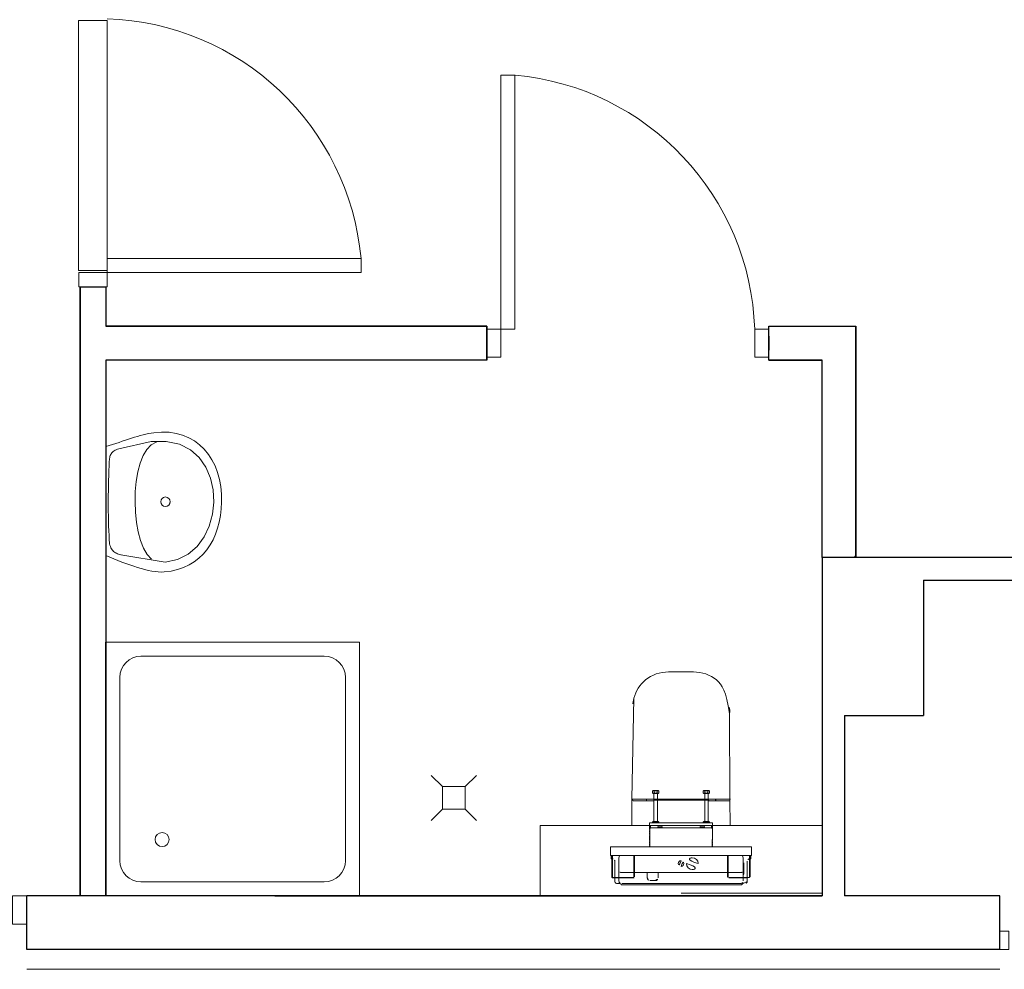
# Model space of a CAD drawing. Header units: millimetres. Extents: x 6612729504 to 6612744462, y 5733542327 to 5733549367.
# Tile 76 of 109: x 6612739644 to 6612739993, y 5733547056 to 5733547393. Entities that reach past the tile are written whole.
import ezdxf

# ---------------------------------------------------------------- set-up
doc = ezdxf.new("R2010")
doc.units = ezdxf.units.MM
doc.header["$MEASUREMENT"] = 0
for name, color, linetype in [('!!!!_SCIANY GRUBE', 7, 'Continuous'), ('A-ARM', 7, 'Continuous'), ('dwa_barierki', 7, 'Continuous'), ('dwa_DRZWI', 7, 'Continuous'), ('dwa_funkcja_personel', 7, 'Continuous')]:
    doc.layers.add(name, color=color, linetype=linetype)

msp = doc.modelspace()

# ---------------------------------------------------------------- linework, layer by layer
at = {"layer": '!!!!_SCIANY GRUBE', "color": 252, "lineweight": 30}
for p, q in [((6612739665.516491, 5733547297.844686), (6612739665.516491, 5733547081.844686)), ((6612739674.51649, 5733547297.844686), (6612739674.51649, 5733547283.844687)), ((6612739809.634094, 5733547283.844687), (6612739674.51649, 5733547283.844687)), ((6612739674.51649, 5733547283.844687), (6612739809.634094, 5733547283.844687)), ((6612739809.634094, 5733547271.844687), (6612739809.634094, 5733547283.844687)), ((6612739809.634094, 5733547283.844687), (6612739809.634094, 5733547271.844687)), ((6612739909.634094, 5733547271.844687), (6612739909.634094, 5733547283.844687)), ((6612739909.634094, 5733547283.844687), (6612739940.51649, 5733547283.844687)), ((6612739909.634094, 5733547283.844687), (6612739940.51649, 5733547283.844687)), ((6612739909.634094, 5733547271.844687), (6612739909.634094, 5733547283.844687)), ((6612739940.51649, 5733547211.844686), (6612739940.51649, 5733547283.844687)), ((6612739940.51649, 5733547283.844687), (6612739940.51649, 5733547201.844686)), ((6612739809.634094, 5733547275.344686), (6612739809.634094, 5733547280.344686)), ((6612739909.634094, 5733547280.344686), (6612739909.634094, 5733547275.344686)), ((6612739809.634094, 5733547271.844687), (6612739674.51649, 5733547271.844687)), ((6612739809.634094, 5733547271.844687), (6612739674.51649, 5733547271.844687)), ((6612739674.51649, 5733547271.844687), (6612739674.51649, 5733547171.844686)), ((6612739674.51649, 5733547271.844687), (6612739674.51649, 5733547081.844686)), ((6612739909.634094, 5733547271.844687), (6612739928.51649, 5733547271.844687)), ((6612739928.51649, 5733547271.844687), (6612739909.634094, 5733547271.844687)), ((6612739928.51649, 5733547211.844686), (6612739928.51649, 5733547271.844687)), ((6612739928.51649, 5733547201.844686), (6612739928.51649, 5733547271.844687)), ((6612739928.51649, 5733547201.844686), (6612739928.51649, 5733547211.844686)), ((6612739928.51649, 5733547201.844686), (6612739928.51649, 5733547211.844686)), ((6612739940.51649, 5733547201.844686), (6612739940.51649, 5733547211.844686)), ((6612740007.516491, 5733547201.844686), (6612739928.51649, 5733547201.844686)), ((6612739928.51649, 5733547201.844686), (6612739928.51649, 5733547081.844686)), ((6612739940.51649, 5733547201.844686), (6612739928.51649, 5733547201.844686)), ((6612739939.975028, 5733547201.844686), (6612739940.51649, 5733547202.386148)), ((6612739964.516491, 5733547193.844687), (6612739964.516491, 5733547145.844686)), ((6612739964.516491, 5733547193.844687), (6612740007.516491, 5733547193.844687)), ((6612739674.51649, 5733547081.844686), (6612739674.51649, 5733547171.844686)), ((6612739936.516491, 5733547145.844686), (6612739936.516491, 5733547081.844686)), ((6612739936.516491, 5733547145.844686), (6612739964.516491, 5733547145.844686)), ((6612739928.51649, 5733547102.844686), (6612739928.51649, 5733547081.844686)), ((6612739734.516491, 5733547081.844686), (6612739646.51649, 5733547081.844686)), ((6612739646.51649, 5733547062.844686), (6612739646.51649, 5733547081.844686)), ((6612739674.51649, 5733547081.844686), (6612739665.516491, 5733547081.844686)), ((6612739764.51649, 5733547081.844686), (6612739674.51649, 5733547081.844686)), ((6612739928.51649, 5733547081.844686), (6612739734.516491, 5733547081.844686)), ((6612739734.516491, 5733547081.844686), (6612739928.51649, 5733547081.844686)), ((6612739991.51649, 5733547081.844686), (6612739936.516491, 5733547081.844686)), ((6612739991.51649, 5733547062.844686), (6612739991.51649, 5733547081.844686)), ((6612739991.51649, 5733547062.844686), (6612739991.51649, 5733547081.844686)), ((6612739646.51649, 5733547067.344686), (6612739646.51649, 5733547072.344686)), ((6612739734.516491, 5733547062.844686), (6612739646.51649, 5733547062.844686)), ((6612739928.51649, 5733547062.844686), (6612739734.516491, 5733547062.844686)), ((6612739928.51649, 5733547062.844686), (6612739734.516491, 5733547062.844686)), ((6612739991.51649, 5733547062.844686), (6612739928.51649, 5733547062.844686))]:
    msp.add_line(p, q, dxfattribs=at)
msp.add_lwpolyline([(6612739665.516491, 5733547081.844686), (6612739665.516491, 5733547297.844686), (6612739674.51649, 5733547297.844686)], dxfattribs=at)
at = {"layer": 'A-ARM', "color": 252, "lineweight": 18}
for p, q in [((6612739689.713386, 5733547245.794785), (6612739690.657796, 5733547245.969859)), ((6612739690.657796, 5733547245.969859), (6612739691.583555, 5733547246.107632)), ((6612739691.583555, 5733547246.107632), (6612739694.346696, 5733547246.319105)), ((6612739694.346696, 5733547246.319105), (6612739696.970708, 5733547246.230515)), ((6612739696.970708, 5733547246.230515), (6612739699.448826, 5733547245.856451)), ((6612739699.448826, 5733547245.856451), (6612739701.775332, 5733547245.210901)), ((6612739678.080551, 5733547242.295699), (6612739679.231772, 5733547242.677133)), ((6612739679.121674, 5733547240.386423), (6612739690.584697, 5733547242.945762)), ((6612739679.231772, 5733547242.677133), (6612739680.364192, 5733547243.055258)), ((6612739680.364192, 5733547243.055258), (6612739681.478111, 5733547243.426615)), ((6612739681.478111, 5733547243.426615), (6612739682.573231, 5733547243.788496)), ((6612739682.573231, 5733547243.788496), (6612739683.649849, 5733547244.137291)), ((6612739683.649849, 5733547244.137291), (6612739684.707365, 5733547244.470745)), ((6612739684.707365, 5733547244.470745), (6612739685.746231, 5733547244.785248)), ((6612739685.746231, 5733547244.785248), (6612739686.766447, 5733547245.078092)), ((6612739686.766447, 5733547245.078092), (6612739687.767711, 5733547245.345817)), ((6612739687.767711, 5733547245.345817), (6612739688.750025, 5733547245.585868)), ((6612739688.750025, 5733547245.585868), (6612739689.713386, 5733547245.794785)), ((6612739690.584697, 5733547242.945762), (6612739696.005091, 5733547243.035103)), ((6612739690.584697, 5733547242.945762), (6612739690.634697, 5733547242.945762)), ((6612739692.434712, 5733547242.777906), (6612739690.633279, 5733547241.826728)), ((6612739692.434712, 5733547242.777906), (6612739692.484713, 5733547242.777906)), ((6612739696.005091, 5733547243.035103), (6612739700.651485, 5733547242.013384)), ((6612739701.775332, 5733547245.210901), (6612739703.94361, 5733547244.308907)), ((6612739703.94361, 5733547244.308907), (6612739705.947944, 5733547243.163852)), ((6612739705.947944, 5733547243.163852), (6612739707.781864, 5733547241.790479)), ((6612739674.51649, 5733547241.15982), (6612739675.72291, 5733547241.534034)), ((6612739674.51649, 5733547202.529552), (6612739674.51649, 5733547241.15982)), ((6612739674.51649, 5733547241.15982), (6612739674.56649, 5733547241.15982)), ((6612739675.72291, 5733547241.534034), (6612739676.911132, 5733547241.913512)), ((6612739676.451937, 5733547238.660043), (6612739676.65589, 5733547238.94657)), ((6612739676.65589, 5733547238.94657), (6612739676.892632, 5733547239.21204)), ((6612739676.892632, 5733547239.21204), (6612739677.164569, 5733547239.456753)), ((6612739676.911132, 5733547241.913512), (6612739678.080551, 5733547242.295699)), ((6612739677.164569, 5733547239.456753), (6612739677.473506, 5733547239.681312)), ((6612739677.473506, 5733547239.681312), (6612739677.82185, 5733547239.885866)), ((6612739677.82185, 5733547239.885866), (6612739678.211105, 5733547240.071319)), ((6612739678.211105, 5733547240.071319), (6612739678.643678, 5733547240.23797)), ((6612739678.643678, 5733547240.23797), (6612739679.121674, 5733547240.386423)), ((6612739689.082575, 5733547240.194653), (6612739687.780045, 5733547237.979299)), ((6612739690.633279, 5733547241.826728), (6612739689.082575, 5733547240.194653)), ((6612739700.651485, 5733547242.013384), (6612739704.534713, 5733547240.040636)), ((6612739704.534713, 5733547240.040636), (6612739707.665751, 5733547237.275841)), ((6612739707.781864, 5733547241.790479), (6612739709.439659, 5733547240.203076)), ((6612739709.439659, 5733547240.203076), (6612739710.914557, 5733547238.416383)), ((6612739675.709975, 5733547234.353569), (6612739675.780667, 5733547236.016026)), ((6612739675.780667, 5733547236.016026), (6612739675.809847, 5733547236.465594)), ((6612739675.809847, 5733547236.465594), (6612739675.857977, 5733547236.890346)), ((6612739675.857977, 5733547236.890346), (6612739675.926864, 5733547237.290881)), ((6612739675.926864, 5733547237.290881), (6612739676.018763, 5733547237.667502)), ((6612739676.018763, 5733547237.667502), (6612739676.135479, 5733547238.021111)), ((6612739676.135479, 5733547238.021111), (6612739676.279268, 5733547238.351707)), ((6612739676.279268, 5733547238.351707), (6612739676.451937, 5733547238.660043)), ((6612739687.780045, 5733547237.979299), (6612739686.723731, 5733547235.277373)), ((6612739707.665751, 5733547237.275841), (6612739710.054977, 5733547233.879033)), ((6612739710.914557, 5733547238.416383), (6612739712.200844, 5733547236.444087)), ((6612739712.200844, 5733547236.444087), (6612739713.292202, 5733547234.300927)), ((6612739675.588596, 5733547230.922318), (6612739675.645903, 5733547232.653811)), ((6612739675.645903, 5733547232.653811), (6612739675.709975, 5733547234.353569)), ((6612739685.911078, 5733547232.186796), (6612739685.340281, 5733547228.804427)), ((6612739686.723731, 5733547235.277373), (6612739685.911078, 5733547232.186796)), ((6612739710.054977, 5733547233.879033), (6612739711.713372, 5733547230.009343)), ((6612739713.292202, 5733547234.300927), (6612739714.182766, 5733547232.000892)), ((6612739714.182766, 5733547232.000892), (6612739714.865919, 5733547229.558872)), ((6612739675.4976, 5733547227.38518), (6612739675.539112, 5733547229.164203)), ((6612739675.539112, 5733547229.164203), (6612739675.588596, 5733547230.922318)), ((6612739685.340281, 5733547228.804427), (6612739685.008782, 5733547225.227732)), ((6612739711.713372, 5733547230.009343), (6612739712.651917, 5733547225.826354)), ((6612739714.865919, 5733547229.558872), (6612739715.335942, 5733547226.988404)), ((6612739675.442551, 5733547223.78457), (6612739675.465261, 5733547225.590063)), ((6612739675.465261, 5733547225.590063), (6612739675.4976, 5733547227.38518)), ((6612739685.008782, 5733547225.227732), (6612739684.914778, 5733547221.553421)), ((6612739712.651917, 5733547225.826354), (6612739712.881589, 5733547221.489347)), ((6612739715.335942, 5733547226.988404), (6612739715.586522, 5733547224.304228)), ((6612739675.428262, 5733547220.162601), (6612739675.430066, 5733547221.973359)), ((6612739675.430066, 5733547221.973359), (6612739675.442551, 5733547223.78457)), ((6612739684.914778, 5733547221.553421), (6612739685.055258, 5733547217.879712)), ((6612739697.013274, 5733547221.501982), (6612739697.063274, 5733547221.501982)), ((6612739698.056501, 5733547221.55327), (6612739698.106502, 5733547221.55327)), ((6612739712.881589, 5733547221.489347), (6612739712.412618, 5733547217.158358)), ((6612739715.61164, 5733547221.520633), (6612739715.463789, 5733547219.076507)), ((6612739715.586522, 5733547224.304228), (6612739715.61164, 5733547221.520633)), ((6612739675.438189, 5733547218.357106), (6612739675.428262, 5733547220.162601)), ((6612739675.460299, 5733547216.56214), (6612739675.438189, 5733547218.357106)), ((6612739685.055258, 5733547217.879712), (6612739685.428871, 5733547214.303167)), ((6612739715.463789, 5733547219.076507), (6612739715.176811, 5733547216.707435)), ((6612739675.495495, 5733547214.783118), (6612739675.460299, 5733547216.56214)), ((6612739675.543925, 5733547213.025454), (6612739675.495495, 5733547214.783118)), ((6612739712.412618, 5733547217.158358), (6612739711.256284, 5733547212.992365)), ((6612739714.748149, 5733547214.423344), (6612739714.175697, 5733547212.233256)), ((6612739715.176811, 5733547216.707435), (6612739714.748149, 5733547214.423344)), ((6612739675.607097, 5733547211.294111), (6612739675.543925, 5733547213.025454)), ((6612739675.685007, 5733547209.594804), (6612739675.607097, 5733547211.294111)), ((6612739685.428871, 5733547214.303167), (6612739686.032908, 5733547210.9214)), ((6612739686.032908, 5733547210.9214), (6612739686.865565, 5733547207.831424)), ((6612739711.256284, 5733547212.992365), (6612739709.423265, 5733547209.151101)), ((6612739714.175697, 5733547212.233256), (6612739713.456597, 5733547210.146951)), ((6612739675.778562, 5733547207.932347), (6612739675.685007, 5733547209.594804)), ((6612739675.83346, 5733547207.31342), (6612739675.778562, 5733547207.932347)), ((6612739686.865565, 5733547207.831424), (6612739687.923985, 5733547205.130854)), ((6612739709.423265, 5733547209.151101), (6612739706.924391, 5733547205.7937)), ((6612739712.589196, 5733547208.173602), (6612739711.570636, 5733547206.322835)), ((6612739713.456597, 5733547210.146951), (6612739712.589196, 5733547208.173602)), ((6612739675.918741, 5733547206.745932), (6612739675.83346, 5733547207.31342)), ((6612739676.033352, 5733547206.227777), (6612739675.918741, 5733547206.745932)), ((6612739676.177141, 5733547205.756098), (6612739676.033352, 5733547206.227777)), ((6612739676.348758, 5733547205.328791), (6612739676.177141, 5733547205.756098)), ((6612739676.548197, 5733547204.942843), (6612739676.348758, 5733547205.328791)), ((6612739676.774411, 5733547204.596154), (6612739676.548197, 5733547204.942843)), ((6612739677.027096, 5733547204.285562), (6612739676.774411, 5733547204.596154)), ((6612739677.304899, 5733547204.009263), (6612739677.027096, 5733547204.285562)), ((6612739677.60797, 5733547203.764249), (6612739677.304899, 5733547204.009263)), ((6612739687.923985, 5733547205.130854), (6612739689.206511, 5733547202.916401)), ((6612739706.924391, 5733547205.7937), (6612739703.770341, 5733547203.080194)), ((6612739710.398959, 5733547204.603675), (6612739709.071461, 5733547203.026197)), ((6612739711.570636, 5733547206.322835), (6612739710.398959, 5733547204.603675)), ((6612739677.420111, 5733547201.373518), (6612739674.51649, 5733547202.529552)), ((6612739678.858159, 5733547200.806632), (6612739677.420111, 5733547201.373518)), ((6612739677.935258, 5733547203.548113), (6612739677.60797, 5733547203.764249)), ((6612739678.28646, 5733547203.358149), (6612739677.935258, 5733547203.548113)), ((6612739678.660374, 5733547203.192248), (6612739678.28646, 5733547203.358149)), ((6612739679.056998, 5733547203.047406), (6612739678.660374, 5733547203.192248)), ((6612739680.283122, 5733547200.254033), (6612739678.858159, 5733547200.806632)), ((6612739679.475132, 5733547202.921213), (6612739679.056998, 5733547203.047406)), ((6612739679.914623, 5733547202.811115), (6612739679.475132, 5733547202.921213)), ((6612739695.540782, 5733547200.221846), (6612739679.914623, 5733547202.811115)), ((6612739679.914623, 5733547202.811115), (6612739679.964622, 5733547202.811115)), ((6612739689.206511, 5733547202.916401), (6612739690.710739, 5733547201.28568)), ((6612739699.972245, 5733547201.169716), (6612739695.540782, 5733547200.221846)), ((6612739703.770341, 5733547203.080194), (6612739699.972245, 5733547201.169716)), ((6612739707.586035, 5733547201.59913), (6612739705.940123, 5733547200.332396)), ((6612739709.071461, 5733547203.026197), (6612739707.586035, 5733547201.59913)), ((6612739681.69139, 5733547199.721891), (6612739680.283122, 5733547200.254033)), ((6612739683.080555, 5733547199.214716), (6612739681.69139, 5733547199.721891)), ((6612739684.447009, 5733547198.738675), (6612739683.080555, 5733547199.214716)), ((6612739685.788195, 5733547198.298431), (6612739684.447009, 5733547198.738675)), ((6612739687.100352, 5733547197.900303), (6612739685.788195, 5733547198.298431)), ((6612739688.380923, 5733547197.5488), (6612739687.100352, 5733547197.900303)), ((6612739689.6266, 5733547197.249639), (6612739688.380923, 5733547197.5488)), ((6612739690.834524, 5733547197.008234), (6612739689.6266, 5733547197.249639)), ((6612739692.001237, 5733547196.830002), (6612739690.834524, 5733547197.008234)), ((6612739697.707556, 5733547197.053508), (6612739695.225377, 5733547196.728025)), ((6612739700.017818, 5733547197.585951), (6612739697.707556, 5733547197.053508)), ((6612739702.158421, 5733547198.316331), (6612739700.017818, 5733547197.585951)), ((6612739704.131921, 5733547199.23472), (6612739702.158421, 5733547198.316331)), ((6612739705.940123, 5733547200.332396), (6612739704.131921, 5733547199.23472)), ((6612739693.124031, 5733547196.720354), (6612739692.001237, 5733547196.830002)), ((6612739694.199747, 5733547196.684708), (6612739693.124031, 5733547196.720354)), ((6612739695.225377, 5733547196.728025), (6612739694.199747, 5733547196.684708)), ((6612739674.51649, 5733547171.844686), (6612739764.51649, 5733547171.844686)), ((6612739764.51649, 5733547171.844686), (6612739764.51649, 5733547081.844686)), ((6612739687.01649, 5733547166.844686), (6612739752.01649, 5733547166.844686)), ((6612739679.51649, 5733547094.344686), (6612739679.51649, 5733547159.344687)), ((6612739759.51649, 5733547159.344687), (6612739759.51649, 5733547094.344686)), ((6612739789.962793, 5733547124.607992), (6612739793.962793, 5733547120.607992)), ((6612739793.962793, 5733547120.607992), (6612739789.962793, 5733547124.607992)), ((6612739801.962793, 5733547120.607992), (6612739805.962793, 5733547124.607992)), ((6612739805.962793, 5733547124.607992), (6612739801.962793, 5733547120.607992)), ((6612739793.962793, 5733547120.607992), (6612739801.962793, 5733547120.607992)), ((6612739793.962793, 5733547112.607992), (6612739793.962793, 5733547120.607992)), ((6612739801.962793, 5733547120.607992), (6612739801.962793, 5733547112.607992)), ((6612739928.51649, 5733547121.844686), (6612739928.51649, 5733547102.844686)), ((6612739868.968008, 5733547118.425362), (6612739868.968008, 5733547119.025362)), ((6612739870.064974, 5733547118.425362), (6612739870.064974, 5733547119.025362)), ((6612739886.619525, 5733547118.225361), (6612739888.413456, 5733547118.225361)), ((6612739886.968007, 5733547118.425362), (6612739886.968007, 5733547119.025362)), ((6612739888.064974, 5733547118.425362), (6612739888.064974, 5733547119.025362)), ((6612739861.336514, 5733547115.85635), (6612739861.33661, 5733547115.758591)), ((6612739861.48649, 5733547115.608473), (6612739866.13649, 5733547115.608639)), ((6612739866.23649, 5733547115.708244), (6612739866.236462, 5733547116.005717)), ((6612739866.236462, 5733547116.005717), (6612739866.316389, 5733547116.005651)), ((6612739866.316389, 5733547116.005651), (6612739866.31649, 5733547115.606385)), ((6612739866.31649, 5733547115.606385), (6612739868.71649, 5733547115.606385)), ((6612739868.71649, 5733547115.606385), (6612739868.71649, 5733547115.717651)), ((6612739868.846491, 5733547115.782092), (6612739878.51649, 5733547115.782092)), ((6612739888.18649, 5733547115.782092), (6612739878.51649, 5733547115.782092)), ((6612739888.31649, 5733547115.606385), (6612739888.31649, 5733547115.717651)), ((6612739890.71649, 5733547115.606385), (6612739888.31649, 5733547115.606385)), ((6612739890.716592, 5733547116.005651), (6612739890.71649, 5733547115.606385)), ((6612739890.796518, 5733547116.005717), (6612739890.716592, 5733547116.005651)), ((6612739890.796491, 5733547115.708244), (6612739890.796518, 5733547116.005717)), ((6612739895.546491, 5733547115.608473), (6612739890.89649, 5733547115.608639)), ((6612739895.696467, 5733547115.85635), (6612739895.69637, 5733547115.758591)), ((6612739793.962793, 5733547112.607992), (6612739789.962793, 5733547108.607992)), ((6612739789.962793, 5733547108.607992), (6612739793.962793, 5733547112.607992)), ((6612739801.962793, 5733547112.607992), (6612739793.962793, 5733547112.607992)), ((6612739801.962793, 5733547112.607992), (6612739805.962793, 5733547108.607992)), ((6612739805.962793, 5733547108.607992), (6612739801.962793, 5733547112.607992)), ((6612739828.515069, 5733547081.844686), (6612739828.515069, 5733547106.844686)), ((6612739828.515069, 5733547106.844686), (6612739928.51649, 5733547106.844686)), ((6612739889.66149, 5733547106.844686), (6612739867.37149, 5733547106.844686)), ((6612739867.705779, 5733547106.800099), (6612739867.707586, 5733547105.966395)), ((6612739868.419525, 5733547107.825362), (6612739870.613457, 5733547107.825362)), ((6612739870.11649, 5733547108.225361), (6612739868.916491, 5733547108.225361)), ((6612739868.968008, 5733547108.025362), (6612739868.968008, 5733547107.825362)), ((6612739870.064974, 5733547108.025362), (6612739870.064974, 5733547107.825362)), ((6612739870.241491, 5733547106.250231), (6612739870.241491, 5733547106.450231)), ((6612739870.36649, 5733547106.57523), (6612739871.666491, 5733547106.57523)), ((6612739871.791491, 5733547106.450231), (6612739871.791491, 5733547106.250231)), ((6612739885.24149, 5733547106.250231), (6612739885.24149, 5733547106.450231)), ((6612739885.366489, 5733547106.57523), (6612739886.666491, 5733547106.57523)), ((6612739886.419525, 5733547107.825362), (6612739888.613457, 5733547107.825362)), ((6612739886.619525, 5733547108.225361), (6612739886.916491, 5733547108.225361)), ((6612739886.791491, 5733547106.450231), (6612739886.791491, 5733547106.250231)), ((6612739888.413456, 5733547108.225361), (6612739886.916491, 5733547108.225361)), ((6612739886.968007, 5733547108.025362), (6612739886.968007, 5733547107.825362)), ((6612739888.064974, 5733547108.025362), (6612739888.064974, 5733547107.825362)), ((6612739889.325394, 5733547105.966395), (6612739889.327203, 5733547106.800099)), ((6612739928.51649, 5733547081.844686), (6612739928.51649, 5733547106.844686)), ((6612739867.399174, 5733547105.932349), (6612739867.460258, 5733547105.912971)), ((6612739867.690296, 5733547105.94269), (6612739867.59649, 5733547105.912971)), ((6612739889.325394, 5733547105.966395), (6612739867.707586, 5733547105.966395)), ((6612739871.666491, 5733547106.12523), (6612739870.36649, 5733547106.12523)), ((6612739886.666491, 5733547106.12523), (6612739885.366489, 5733547106.12523)), ((6612739889.342685, 5733547105.94269), (6612739889.436491, 5733547105.912971)), ((6612739889.666521, 5733547105.94269), (6612739889.572495, 5733547105.912971)), ((6612739889.59869, 5733547099.225362), (6612739867.434292, 5733547099.225362)), ((6612739903.31649, 5733547096.225361), (6612739853.716491, 5733547096.225361)), ((6612739854.01649, 5733547095.925362), (6612739854.01649, 5733547096.225361)), ((6612739854.01649, 5733547095.025361), (6612739854.01649, 5733547095.925362)), ((6612739854.216491, 5733547096.225361), (6612739854.216491, 5733547095.925362)), ((6612739854.216491, 5733547088.625361), (6612739854.216491, 5733547095.925362)), ((6612739861.81649, 5733547096.225361), (6612739861.81649, 5733547088.625361)), ((6612739862.016489, 5733547096.225361), (6612739862.016489, 5733547088.625361)), ((6612739895.016491, 5733547088.625361), (6612739895.016491, 5733547096.225361)), ((6612739895.21649, 5733547088.625361), (6612739895.21649, 5733547096.225361)), ((6612739902.816491, 5733547096.225361), (6612739903.016491, 5733547096.225361)), ((6612739902.816491, 5733547095.925362), (6612739902.816491, 5733547096.225361)), ((6612739902.816491, 5733547095.925362), (6612739902.816491, 5733547088.625361)), ((6612739903.016491, 5733547096.225361), (6612739903.016491, 5733547095.925362)), ((6612739903.016491, 5733547095.925362), (6612739903.016491, 5733547095.025361)), ((6612739854.416491, 5733547095.025361), (6612739854.216491, 5733547095.025361)), ((6612739855.01649, 5733547094.21291), (6612739855.01649, 5733547088.425362)), ((6612739856.51649, 5733547095.425484), (6612739856.51649, 5733547088.425362)), ((6612739900.51649, 5733547095.425484), (6612739900.51649, 5733547093.975361)), ((6612739900.51649, 5733547093.97536), (6612739900.51649, 5733547089.075362)), ((6612739900.616491, 5733547093.625361), (6612739900.51649, 5733547093.625361)), ((6612739900.81649, 5733547091.525362), (6612739900.81649, 5733547093.425362)), ((6612739902.01649, 5733547088.425362), (6612739902.01649, 5733547094.21291)), ((6612739902.816491, 5733547095.025361), (6612739902.61649, 5733547095.025361)), ((6612739857.316368, 5733547090.13184), (6612739861.81649, 5733547090.13184)), ((6612739862.016489, 5733547090.13184), (6612739895.016491, 5733547090.13184)), ((6612739866.523157, 5733547088.225362), (6612739866.523157, 5733547090.13184)), ((6612739870.359823, 5733547090.13184), (6612739870.359823, 5733547088.225362)), ((6612739895.21649, 5733547090.13184), (6612739899.716613, 5733547090.13184)), ((6612739900.51649, 5733547089.425362), (6612739900.616491, 5733547089.425362)), ((6612739900.51649, 5733547089.075362), (6612739900.51649, 5733547088.425362)), ((6612739900.81649, 5733547091.525362), (6612739900.81649, 5733547089.625361)), ((6612739752.01649, 5733547086.844686), (6612739687.01649, 5733547086.844686)), ((6612739854.416491, 5733547088.425362), (6612739861.61649, 5733547088.425362)), ((6612739855.01649, 5733547088.225362), (6612739861.61649, 5733547088.225362)), ((6612739856.51649, 5733547088.225362), (6612739856.51649, 5733547087.225208)), ((6612739856.616491, 5733547086.325361), (6612739856.616491, 5733547086.789315)), ((6612739857.032154, 5733547086.350394), (6612739856.666491, 5733547086.350394)), ((6612739856.666491, 5733547086.243578), (6612739856.666491, 5733547086.350394)), ((6612739899.516644, 5733547086.225361), (6612739857.516337, 5733547086.225361)), ((6612739869.43144, 5733547087.325361), (6612739867.451541, 5733547087.325361)), ((6612739895.416491, 5733547088.425362), (6612739902.61649, 5733547088.425362)), ((6612739895.416491, 5733547088.225362), (6612739902.01649, 5733547088.225362)), ((6612739900.36649, 5733547086.350394), (6612739900.000827, 5733547086.350394)), ((6612739900.36649, 5733547086.243578), (6612739900.36649, 5733547086.350394)), ((6612739900.416491, 5733547086.789315), (6612739900.416491, 5733547086.325361)), ((6612739900.51649, 5733547088.225362), (6612739900.51649, 5733547087.225208)), ((6612739928.51649, 5733547081.844686), (6612739868.516491, 5733547081.844686)), ((6612739928.51649, 5733547082.844686), (6612739878.51649, 5733547082.844686))]:
    msp.add_line(p, q, dxfattribs=at)
for points in [[(6612739878.51649, 5733547161.335742), (6612739874.093188, 5733547161.279949, 0.173844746), (6612739865.895638, 5733547158.432497, 0.1538949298), (6612739861.817005, 5733547151.992617, 0.0687046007), (6612739861.290431, 5733547146.503342), (6612739861.012914, 5733547116.166674, 0.4144596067), (6612739861.170588, 5733547116.007132), (6612739861.123049, 5733547106.844686), (6612739878.51649, 5733547106.844686), (6612739895.909932, 5733547106.844686), (6612739895.862392, 5733547116.007132, 0.4144596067), (6612739896.020067, 5733547116.166674), (6612739895.742549, 5733547146.503342, 0.0687046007), (6612739895.215975, 5733547151.992617, 0.1538949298), (6612739891.137342, 5733547158.432497, 0.173844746), (6612739882.939793, 5733547161.279949)], [(6612739886.916491, 5733547108.225361), (6612739886.916491, 5733547118.225361), (6612739886.619526, 5733547118.225361), (6612739886.419525, 5733547118.425362), (6612739886.419525, 5733547119.025362), (6612739886.619526, 5733547119.225362), (6612739888.413456, 5733547119.225362), (6612739888.613457, 5733547119.025362), (6612739888.613457, 5733547118.425362), (6612739888.413456, 5733547118.225361), (6612739888.11649, 5733547118.225361), (6612739888.11649, 5733547108.225361), (6612739888.413456, 5733547108.225361), (6612739888.613457, 5733547108.025362), (6612739888.613457, 5733547107.825362), (6612739889.16149, 5733547107.825362), (6612739889.66149, 5733547107.825362), (6612739889.66149, 5733547106.844686, -0.2807776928), (6612739889.688352, 5733547106.800099), (6612739889.683987, 5733547105.966395, -0.3256929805), (6612739889.666521, 5733547105.94269), (6612739889.633807, 5733547105.932349), (6612739889.63295, 5733547105.768631), (6612739889.665274, 5733547105.758464), (6612739889.677967, 5733547105.749352), (6612739889.682773, 5733547105.734485), (6612739889.682416, 5733547105.666394), (6612739889.677544, 5733547105.651697), (6612739889.664949, 5733547105.642687), (6612739889.632236, 5733547105.632349), (6612739889.631379, 5733547105.46863), (6612739889.663702, 5733547105.458463), (6612739889.676396, 5733547105.449351), (6612739889.681201, 5733547105.434484), (6612739889.680845, 5733547105.366393), (6612739889.675973, 5733547105.351696), (6612739889.663379, 5733547105.342686), (6612739889.630666, 5733547105.332347), (6612739889.629808, 5733547105.168629), (6612739889.662132, 5733547105.158461), (6612739889.674826, 5733547105.14935), (6612739889.679631, 5733547105.134482), (6612739889.679275, 5733547105.066391), (6612739889.674401, 5733547105.051694), (6612739889.661808, 5733547105.042685), (6612739889.629095, 5733547105.032347), (6612739889.628238, 5733547104.868628), (6612739889.660563, 5733547104.858459), (6612739889.673255, 5733547104.849348), (6612739889.67806, 5733547104.834481), (6612739889.677703, 5733547104.76639), (6612739889.672831, 5733547104.751692), (6612739889.660237, 5733547104.742683), (6612739889.627524, 5733547104.732346), (6612739889.626667, 5733547104.568626), (6612739889.658991, 5733547104.558458), (6612739889.671684, 5733547104.549347), (6612739889.676489, 5733547104.534479), (6612739889.676132, 5733547104.466389), (6612739889.67126, 5733547104.451691), (6612739889.658666, 5733547104.442682), (6612739889.625954, 5733547104.432344), (6612739889.625096, 5733547104.268626), (6612739889.657421, 5733547104.258457), (6612739889.670114, 5733547104.249346), (6612739889.674918, 5733547104.234478), (6612739889.674561, 5733547104.166388), (6612739889.669689, 5733547104.15169), (6612739889.657095, 5733547104.14268), (6612739889.624383, 5733547104.132343), (6612739889.623526, 5733547103.968625), (6612739889.655849, 5733547103.958456), (6612739889.668543, 5733547103.949345), (6612739889.673347, 5733547103.934477), (6612739889.672991, 5733547103.866386), (6612739889.668118, 5733547103.851687), (6612739889.655523, 5733547103.842679), (6612739889.622812, 5733547103.832342), (6612739889.621954, 5733547103.668623), (6612739889.65428, 5733547103.658454), (6612739889.666971, 5733547103.649343), (6612739889.671776, 5733547103.634476), (6612739889.67142, 5733547103.566385), (6612739889.666547, 5733547103.551686), (6612739889.653953, 5733547103.542678), (6612739889.621241, 5733547103.532342), (6612739889.620384, 5733547103.368623), (6612739889.652708, 5733547103.358453), (6612739889.665401, 5733547103.349341), (6612739889.670206, 5733547103.334475), (6612739889.669848, 5733547103.266384), (6612739889.664976, 5733547103.251686), (6612739889.652381, 5733547103.242677), (6612739889.619671, 5733547103.232341), (6612739889.618813, 5733547103.068623), (6612739889.651138, 5733547103.058452), (6612739889.66383, 5733547103.04934), (6612739889.668634, 5733547103.034473), (6612739889.668278, 5733547102.966383), (6612739889.663405, 5733547102.951685), (6612739889.65081, 5733547102.942675), (6612739889.618099, 5733547102.932341), (6612739889.617242, 5733547102.768621), (6612739889.649568, 5733547102.758451), (6612739889.66226, 5733547102.749339), (6612739889.667064, 5733547102.734472), (6612739889.666708, 5733547102.666382), (6612739889.661835, 5733547102.651684), (6612739889.64924, 5733547102.642674), (6612739889.616529, 5733547102.632339), (6612739889.615671, 5733547102.46862), (6612739889.647997, 5733547102.458449), (6612739889.660688, 5733547102.449338), (6612739889.665493, 5733547102.434471), (6612739889.665135, 5733547102.366381), (6612739889.660263, 5733547102.351682), (6612739889.647669, 5733547102.342673), (6612739889.614958, 5733547102.332338), (6612739889.6141, 5733547102.168619), (6612739889.646426, 5733547102.158448), (6612739889.659118, 5733547102.149338), (6612739889.663922, 5733547102.134471), (6612739889.663566, 5733547102.06638), (6612739889.658693, 5733547102.051681), (6612739889.646097, 5733547102.042672), (6612739889.613387, 5733547102.032337), (6612739889.61253, 5733547101.868619), (6612739889.644855, 5733547101.858447), (6612739889.657547, 5733547101.849336), (6612739889.662352, 5733547101.834469), (6612739889.661995, 5733547101.766378), (6612739889.657122, 5733547101.75168), (6612739889.644526, 5733547101.742672), (6612739889.611815, 5733547101.732337), (6612739889.610959, 5733547101.568619), (6612739889.643285, 5733547101.558447), (6612739889.655976, 5733547101.549335), (6612739889.660781, 5733547101.534468), (6612739889.660423, 5733547101.466378), (6612739889.655551, 5733547101.451679), (6612739889.642956, 5733547101.44267), (6612739889.610246, 5733547101.432335), (6612739889.609387, 5733547101.268618), (6612739889.641714, 5733547101.258446), (6612739889.654406, 5733547101.249333), (6612739889.65921, 5733547101.234468), (6612739889.658854, 5733547101.166376), (6612739889.65398, 5733547101.151677), (6612739889.641384, 5733547101.142669), (6612739889.608674, 5733547101.132335), (6612739889.607818, 5733547100.968616), (6612739889.640142, 5733547100.958444), (6612739889.652835, 5733547100.949333), (6612739889.657639, 5733547100.934466), (6612739889.657283, 5733547100.866375), (6612739889.65241, 5733547100.851677), (6612739889.639814, 5733547100.842668), (6612739889.607103, 5733547100.832335), (6612739889.606246, 5733547100.668616), (6612739889.638573, 5733547100.658443), (6612739889.651264, 5733547100.649331), (6612739889.656069, 5733547100.634464), (6612739889.655712, 5733547100.566375), (6612739889.650838, 5733547100.551676), (6612739889.638243, 5733547100.542667), (6612739889.605533, 5733547100.532334), (6612739889.604675, 5733547100.368615), (6612739889.637002, 5733547100.358442), (6612739889.649693, 5733547100.349331), (6612739889.654497, 5733547100.334464), (6612739889.65414, 5733547100.266374), (6612739889.649268, 5733547100.251675), (6612739889.636672, 5733547100.242665), (6612739889.603962, 5733547100.232332), (6612739889.603104, 5733547100.068615), (6612739889.635431, 5733547100.058441), (6612739889.648123, 5733547100.04933), (6612739889.652926, 5733547100.034463), (6612739889.652571, 5733547099.966373), (6612739889.647696, 5733547099.951674), (6612739889.6351, 5733547099.942665), (6612739889.60239, 5733547099.932332), (6612739889.601534, 5733547099.768614), (6612739889.633862, 5733547099.75844), (6612739889.646552, 5733547099.749329), (6612739889.651356, 5733547099.734463), (6612739889.650999, 5733547099.666371), (6612739889.646126, 5733547099.651672), (6612739889.63353, 5733547099.642664), (6612739889.60082, 5733547099.632332), (6612739889.599963, 5733547099.468613), (6612739889.63229, 5733547099.458439), (6612739889.644981, 5733547099.449327), (6612739889.649785, 5733547099.434462), (6612739889.649428, 5733547099.366371), (6612739889.644554, 5733547099.351672), (6612739889.631959, 5733547099.342664), (6612739889.599249, 5733547099.332331), (6612739889.59869, 5733547099.225362), (6612739903.516491, 5733547099.225362), (6612739903.516491, 5733547096.225361), (6612739903.31649, 5733547096.225361), (6612739903.31649, 5733547095.025361), (6612739903.016491, 5733547095.025361), (6612739903.016491, 5733547088.625361, -0.4142130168), (6612739902.61649, 5733547088.225362), (6612739902.01649, 5733547088.225362), (6612739902.01649, 5733547087.025361, -0.4142135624), (6612739901.216491, 5733547086.225361), (6612739900.51649, 5733547086.225361, -0.3405893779), (6612739900.419794, 5733547086.299872), (6612739900.36649, 5733547086.243577), (6612739900.36649, 5733547086.11037), (6612739900.225602, 5733547086.003592), (6612739900.073129, 5733547085.914132), (6612739899.911188, 5733547085.843232), (6612739899.742032, 5733547085.791876), (6612739899.568008, 5733547085.760776), (6612739899.391537, 5733547085.750361), (6612739857.641445, 5733547085.750361, -0.1787430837), (6612739856.666491, 5733547086.11037), (6612739856.666491, 5733547086.243577), (6612739856.613188, 5733547086.299872, -0.3405873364), (6612739856.51649, 5733547086.225361), (6612739855.81649, 5733547086.225361), (6612739855.609435, 5733547086.25262), (6612739855.416491, 5733547086.332541), (6612739855.250805, 5733547086.459676), (6612739855.123671, 5733547086.625361), (6612739855.04375, 5733547086.818306), (6612739855.01649, 5733547087.025361), (6612739855.01649, 5733547088.225362), (6612739854.416491, 5733547088.225362), (6612739854.312963, 5733547088.238991), (6612739854.216491, 5733547088.278951), (6612739854.133648, 5733547088.342518), (6612739854.07008, 5733547088.425362), (6612739854.03012, 5733547088.521833), (6612739854.01649, 5733547088.625361), (6612739854.01649, 5733547095.025361), (6612739853.716491, 5733547095.025361), (6612739853.716491, 5733547096.225361), (6612739853.516491, 5733547096.225361), (6612739853.516491, 5733547099.225362), (6612739867.434292, 5733547099.225362), (6612739867.433732, 5733547099.332331), (6612739867.401022, 5733547099.342664), (6612739867.388426, 5733547099.351672), (6612739867.383554, 5733547099.366371), (6612739867.383197, 5733547099.434462), (6612739867.388, 5733547099.449327), (6612739867.40069, 5733547099.458439), (6612739867.433018, 5733547099.468613), (6612739867.432161, 5733547099.632332), (6612739867.399451, 5733547099.642664), (6612739867.386855, 5733547099.651672), (6612739867.381981, 5733547099.666371), (6612739867.381625, 5733547099.734463), (6612739867.386429, 5733547099.749329), (6612739867.39912, 5733547099.75844), (6612739867.431448, 5733547099.768614), (6612739867.43059, 5733547099.932332), (6612739867.397881, 5733547099.942665), (6612739867.385284, 5733547099.951674), (6612739867.380411, 5733547099.966373), (6612739867.380055, 5733547100.034463), (6612739867.384858, 5733547100.04933), (6612739867.397549, 5733547100.058441), (6612739867.429876, 5733547100.068615), (6612739867.42902, 5733547100.232332), (6612739867.39631, 5733547100.242665), (6612739867.383714, 5733547100.251675), (6612739867.378839, 5733547100.266374), (6612739867.378484, 5733547100.334464), (6612739867.383287, 5733547100.349331), (6612739867.395979, 5733547100.358442), (6612739867.428305, 5733547100.368615), (6612739867.427448, 5733547100.532334), (6612739867.394738, 5733547100.542667), (6612739867.382142, 5733547100.551676), (6612739867.377269, 5733547100.566375), (6612739867.376913, 5733547100.634464), (6612739867.381717, 5733547100.649331), (6612739867.394409, 5733547100.658443), (6612739867.426735, 5733547100.668616), (6612739867.425878, 5733547100.832335), (6612739867.393167, 5733547100.842668), (6612739867.380572, 5733547100.851677), (6612739867.375698, 5733547100.866375), (6612739867.375342, 5733547100.934466), (6612739867.380146, 5733547100.949333), (6612739867.392838, 5733547100.958444), (6612739867.425164, 5733547100.968616), (6612739867.424307, 5733547101.132335), (6612739867.391596, 5733547101.142669), (6612739867.379001, 5733547101.151677), (6612739867.374127, 5733547101.166376), (6612739867.373772, 5733547101.234468), (6612739867.378575, 5733547101.249333), (6612739867.391268, 5733547101.258446), (6612739867.423593, 5733547101.268618), (6612739867.422736, 5733547101.432335), (6612739867.390025, 5733547101.44267), (6612739867.37743, 5733547101.451679), (6612739867.372557, 5733547101.466378), (6612739867.3722, 5733547101.534468), (6612739867.377005, 5733547101.549335), (6612739867.389696, 5733547101.558447), (6612739867.422023, 5733547101.568619), (6612739867.421165, 5733547101.732337), (6612739867.388454, 5733547101.742672), (6612739867.375859, 5733547101.75168), (6612739867.370986, 5733547101.766378), (6612739867.370629, 5733547101.834469), (6612739867.375434, 5733547101.849336), (6612739867.388125, 5733547101.858447), (6612739867.420451, 5733547101.868619), (6612739867.419595, 5733547102.032337), (6612739867.386884, 5733547102.042672), (6612739867.374289, 5733547102.051681), (6612739867.369415, 5733547102.06638), (6612739867.369059, 5733547102.134471), (6612739867.373863, 5733547102.149338), (6612739867.386555, 5733547102.158448), (6612739867.41888, 5733547102.168619), (6612739867.418023, 5733547102.332338), (6612739867.385313, 5733547102.342673), (6612739867.372717, 5733547102.351682), (6612739867.367845, 5733547102.366381), (6612739867.367488, 5733547102.434471), (6612739867.372293, 5733547102.449338), (6612739867.384984, 5733547102.458449), (6612739867.41731, 5733547102.46862), (6612739867.416452, 5733547102.632339), (6612739867.383741, 5733547102.642674), (6612739867.371146, 5733547102.651684), (6612739867.366274, 5733547102.666382), (6612739867.365917, 5733547102.734472), (6612739867.370722, 5733547102.749339), (6612739867.383413, 5733547102.758451), (6612739867.415739, 5733547102.768621), (6612739867.414882, 5733547102.932341), (6612739867.38217, 5733547102.942675), (6612739867.369576, 5733547102.951685), (6612739867.364703, 5733547102.966383), (6612739867.364347, 5733547103.034473), (6612739867.36915, 5733547103.04934), (6612739867.381844, 5733547103.058452), (6612739867.414167, 5733547103.068623), (6612739867.413311, 5733547103.232341), (6612739867.380599, 5733547103.242677), (6612739867.368005, 5733547103.251686), (6612739867.363132, 5733547103.266384), (6612739867.362776, 5733547103.334475), (6612739867.36758, 5733547103.349341), (6612739867.380272, 5733547103.358453), (6612739867.412598, 5733547103.368623), (6612739867.411739, 5733547103.532342), (6612739867.379028, 5733547103.542678), (6612739867.366434, 5733547103.551686), (6612739867.361561, 5733547103.566385), (6612739867.361204, 5733547103.634476), (6612739867.366009, 5733547103.649343), (6612739867.378702, 5733547103.658454), (6612739867.411026, 5733547103.668623), (6612739867.41017, 5733547103.832342), (6612739867.377458, 5733547103.842679), (6612739867.364863, 5733547103.851687), (6612739867.359991, 5733547103.866386), (6612739867.359634, 5733547103.934477), (6612739867.364439, 5733547103.949345), (6612739867.377131, 5733547103.958456), (6612739867.409455, 5733547103.968625), (6612739867.408598, 5733547104.132343), (6612739867.375887, 5733547104.14268), (6612739867.363293, 5733547104.15169), (6612739867.358419, 5733547104.166388), (6612739867.358063, 5733547104.234478), (6612739867.362867, 5733547104.249346), (6612739867.375561, 5733547104.258457), (6612739867.407885, 5733547104.268626), (6612739867.407027, 5733547104.432344), (6612739867.374315, 5733547104.442682), (6612739867.361721, 5733547104.451691), (6612739867.356849, 5733547104.466389), (6612739867.356492, 5733547104.534479), (6612739867.361297, 5733547104.549347), (6612739867.373989, 5733547104.558458), (6612739867.406314, 5733547104.568626), (6612739867.405457, 5733547104.732346), (6612739867.372745, 5733547104.742683), (6612739867.36015, 5733547104.751692), (6612739867.355277, 5733547104.76639), (6612739867.354921, 5733547104.834481), (6612739867.359726, 5733547104.849348), (6612739867.372419, 5733547104.858459), (6612739867.404743, 5733547104.868628), (6612739867.403886, 5733547105.032347), (6612739867.371173, 5733547105.042685), (6612739867.358579, 5733547105.051694), (6612739867.353707, 5733547105.066391), (6612739867.353351, 5733547105.134482), (6612739867.358155, 5733547105.14935), (6612739867.37085, 5733547105.158461), (6612739867.403172, 5733547105.168629), (6612739867.402315, 5733547105.332347), (6612739867.369602, 5733547105.342686), (6612739867.357009, 5733547105.351696), (6612739867.352137, 5733547105.366393), (6612739867.351779, 5733547105.434484), (6612739867.356585, 5733547105.449351), (6612739867.369278, 5733547105.458463), (6612739867.401602, 5733547105.46863), (6612739867.400743, 5733547105.632349), (6612739867.368031, 5733547105.642687), (6612739867.355437, 5733547105.651697), (6612739867.350565, 5733547105.666394), (6612739867.350209, 5733547105.734485), (6612739867.355014, 5733547105.749352), (6612739867.367708, 5733547105.758464), (6612739867.40003, 5733547105.768631), (6612739867.399174, 5733547105.932349), (6612739867.36646, 5733547105.94269, -0.3256929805), (6612739867.348995, 5733547105.966395), (6612739867.344629, 5733547106.800099, -0.2807776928), (6612739867.37149, 5733547106.844686), (6612739867.37149, 5733547107.825362), (6612739867.87149, 5733547107.825362), (6612739868.419525, 5733547107.825362), (6612739868.419525, 5733547108.025362), (6612739868.619526, 5733547108.225361), (6612739868.916491, 5733547108.225361), (6612739868.916491, 5733547118.225361), (6612739868.619526, 5733547118.225361), (6612739868.419525, 5733547118.425362), (6612739868.419525, 5733547119.025362), (6612739868.619526, 5733547119.225362), (6612739870.413456, 5733547119.225362), (6612739870.613457, 5733547119.025362), (6612739870.613457, 5733547118.425362), (6612739870.413456, 5733547118.225361), (6612739870.11649, 5733547118.225361), (6612739870.11649, 5733547108.225361), (6612739870.413456, 5733547108.225361), (6612739870.613457, 5733547108.025362), (6612739870.613457, 5733547107.825362), (6612739886.419525, 5733547107.825362), (6612739886.419525, 5733547108.025362), (6612739886.619525, 5733547108.225361)]]:
    msp.add_lwpolyline(points, format="xyb", close=True, dxfattribs=at)
for points in [[(6612739868.419525, 5733547119.025362), (6612739868.47729, 5733547119.078347), (6612739868.536516, 5733547119.121626), (6612739868.597532, 5733547119.153027), (6612739868.660724, 5733547119.170009), (6612739868.724558, 5733547119.170315), (6612739868.787477, 5733547119.153988), (6612739868.849504, 5733547119.122574), (6612739868.90971, 5733547119.078799), (6612739868.968008, 5733547119.025362)], [(6612739868.419525, 5733547118.425362), (6612739868.47729, 5733547118.372375), (6612739868.536516, 5733547118.329096), (6612739868.597532, 5733547118.297696), (6612739868.660724, 5733547118.280714), (6612739868.724558, 5733547118.280409), (6612739868.787477, 5733547118.296736), (6612739868.849504, 5733547118.328149), (6612739868.90971, 5733547118.371924), (6612739868.968008, 5733547118.425362)], [(6612739870.11649, 5733547118.225361), (6612739868.916491, 5733547118.225361)], [(6612739868.968008, 5733547119.025362), (6612739869.083537, 5733547119.078347), (6612739869.201991, 5733547119.121626), (6612739869.324022, 5733547119.153027), (6612739869.450405, 5733547119.170009), (6612739869.578074, 5733547119.170315), (6612739869.703912, 5733547119.153988), (6612739869.827966, 5733547119.122574), (6612739869.948377, 5733547119.078799), (6612739870.064974, 5733547119.025362)], [(6612739868.968008, 5733547118.425362), (6612739869.083537, 5733547118.372375), (6612739869.201991, 5733547118.329096), (6612739869.324022, 5733547118.297696), (6612739869.450405, 5733547118.280714), (6612739869.578074, 5733547118.280409), (6612739869.703912, 5733547118.296736), (6612739869.827966, 5733547118.328149), (6612739869.948377, 5733547118.371924), (6612739870.064974, 5733547118.425362)], [(6612739870.064974, 5733547119.025362), (6612739870.122738, 5733547119.078347), (6612739870.181965, 5733547119.121626), (6612739870.242981, 5733547119.153027), (6612739870.306172, 5733547119.170009), (6612739870.370007, 5733547119.170315), (6612739870.432925, 5733547119.153988), (6612739870.494952, 5733547119.122574), (6612739870.555158, 5733547119.078799), (6612739870.613457, 5733547119.025362)], [(6612739870.064974, 5733547118.425362), (6612739870.122738, 5733547118.372375), (6612739870.181965, 5733547118.329096), (6612739870.242981, 5733547118.297696), (6612739870.306172, 5733547118.280714), (6612739870.370007, 5733547118.280409), (6612739870.432925, 5733547118.296736), (6612739870.494952, 5733547118.328149), (6612739870.555158, 5733547118.371924), (6612739870.613457, 5733547118.425362)], [(6612739886.419525, 5733547119.025362), (6612739886.477289, 5733547119.078347), (6612739886.536517, 5733547119.121626), (6612739886.597532, 5733547119.153027), (6612739886.660724, 5733547119.170009), (6612739886.724558, 5733547119.170315), (6612739886.787477, 5733547119.153988), (6612739886.849504, 5733547119.122574), (6612739886.909709, 5733547119.078799), (6612739886.968008, 5733547119.025362)], [(6612739886.419525, 5733547118.425362), (6612739886.477289, 5733547118.372375), (6612739886.536517, 5733547118.329096), (6612739886.597532, 5733547118.297696), (6612739886.660724, 5733547118.280714), (6612739886.724558, 5733547118.280409), (6612739886.787477, 5733547118.296736), (6612739886.849504, 5733547118.328149), (6612739886.909709, 5733547118.371924), (6612739886.968008, 5733547118.425362)], [(6612739886.968008, 5733547119.025362), (6612739887.083538, 5733547119.078347), (6612739887.201992, 5733547119.121626), (6612739887.324022, 5733547119.153027), (6612739887.450405, 5733547119.170009), (6612739887.578074, 5733547119.170315), (6612739887.703911, 5733547119.153988), (6612739887.827966, 5733547119.122574), (6612739887.948377, 5733547119.078799), (6612739888.064974, 5733547119.025362)], [(6612739886.968008, 5733547118.425362), (6612739887.083538, 5733547118.372375), (6612739887.201992, 5733547118.329096), (6612739887.324022, 5733547118.297696), (6612739887.450405, 5733547118.280714), (6612739887.578074, 5733547118.280409), (6612739887.703911, 5733547118.296736), (6612739887.827966, 5733547118.328149), (6612739887.948377, 5733547118.371924), (6612739888.064974, 5733547118.425362)], [(6612739888.064974, 5733547119.025362), (6612739888.122738, 5733547119.078347), (6612739888.181965, 5733547119.121626), (6612739888.242981, 5733547119.153027), (6612739888.306172, 5733547119.170009), (6612739888.370007, 5733547119.170315), (6612739888.432925, 5733547119.153988), (6612739888.494952, 5733547119.122574), (6612739888.555158, 5733547119.078799), (6612739888.613456, 5733547119.025362)], [(6612739888.064974, 5733547118.425362), (6612739888.122738, 5733547118.372375), (6612739888.181965, 5733547118.329096), (6612739888.242981, 5733547118.297696), (6612739888.306172, 5733547118.280714), (6612739888.370007, 5733547118.280409), (6612739888.432925, 5733547118.296736), (6612739888.494952, 5733547118.328149), (6612739888.555158, 5733547118.371924), (6612739888.613456, 5733547118.425362)], [(6612739896.020067, 5733547116.166674), (6612739895.988977, 5733547116.206905), (6612739861.044003, 5733547116.206905), (6612739861.012914, 5733547116.166674)], [(6612739868.419525, 5733547108.025362), (6612739868.478368, 5733547108.079249), (6612739868.543171, 5733547108.125728), (6612739868.615335, 5733547108.159429), (6612739868.693769, 5733547108.172327), (6612739868.77221, 5733547108.15946), (6612739868.844359, 5733547108.125728), (6612739868.909161, 5733547108.079245), (6612739868.968008, 5733547108.025362), (6612739869.098478, 5733547108.084465), (6612739869.233854, 5733547108.131175), (6612739869.37375, 5733547108.161626), (6612739869.516492, 5733547108.172327), (6612739869.659238, 5733547108.161661), (6612739869.799126, 5733547108.131175), (6612739869.934498, 5733547108.084456), (6612739870.064974, 5733547108.025362), (6612739870.123816, 5733547108.079249), (6612739870.18862, 5733547108.125728), (6612739870.260783, 5733547108.159429), (6612739870.339217, 5733547108.172327), (6612739870.417659, 5733547108.15946), (6612739870.489808, 5733547108.125728), (6612739870.554607, 5733547108.079245), (6612739870.613457, 5733547108.025362)], [(6612739886.419525, 5733547108.025362), (6612739886.478368, 5733547108.079249), (6612739886.543171, 5733547108.125728), (6612739886.615335, 5733547108.159429), (6612739886.693769, 5733547108.172327), (6612739886.77221, 5733547108.15946), (6612739886.84436, 5733547108.125728), (6612739886.90916, 5733547108.079245), (6612739886.968007, 5733547108.025362), (6612739887.098478, 5733547108.084465), (6612739887.233854, 5733547108.131175), (6612739887.373749, 5733547108.161626), (6612739887.516492, 5733547108.172327), (6612739887.659239, 5733547108.161661), (6612739887.799126, 5733547108.131175), (6612739887.934498, 5733547108.084456), (6612739888.064974, 5733547108.025362), (6612739888.123816, 5733547108.079249), (6612739888.188619, 5733547108.125728), (6612739888.260783, 5733547108.159429), (6612739888.339217, 5733547108.172327), (6612739888.417658, 5733547108.15946), (6612739888.489809, 5733547108.125728), (6612739888.554608, 5733547108.079245), (6612739888.613457, 5733547108.025362)]]:
    msp.add_lwpolyline(points, dxfattribs=at)
for points in [[(6612739870.241491, 5733547106.450231, -0.4145680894), (6612739870.36649, 5733547106.57523)], [(6612739870.241491, 5733547106.250231, 0.4145680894), (6612739870.36649, 5733547106.125231)], [(6612739871.791491, 5733547106.450231, 0.4145680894), (6612739871.666491, 5733547106.57523)], [(6612739871.791491, 5733547106.250231, -0.4145680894), (6612739871.666491, 5733547106.125231)], [(6612739885.24149, 5733547106.450231, -0.4145680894), (6612739885.366489, 5733547106.57523)], [(6612739885.24149, 5733547106.250231, 0.4145680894), (6612739885.366489, 5733547106.125231)], [(6612739886.791491, 5733547106.450231, 0.4145680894), (6612739886.666491, 5733547106.57523)], [(6612739886.791491, 5733547106.250231, -0.4145680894), (6612739886.666491, 5733547106.125231)], [(6612739867.460486, 5733547105.912971, -0.1177754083), (6612739867.528374, 5733547105.882143, -0.1171661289), (6612739867.59649, 5733547105.912971)], [(6612739889.436491, 5733547105.912971, -0.1177754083), (6612739889.504378, 5733547105.882143, -0.1171661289), (6612739889.572495, 5733547105.912971)], [(6612739856.51649, 5733547095.425484, -0.413998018), (6612739857.316368, 5733547096.225361)], [(6612739900.51649, 5733547095.425484, 0.413998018), (6612739899.716613, 5733547096.225361)], [(6612739857.316368, 5733547090.13184, -0.413998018), (6612739856.51649, 5733547090.931718)], [(6612739899.716613, 5733547090.13184, 0.4139980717), (6612739900.51649, 5733547090.931718)], [(6612739866.523157, 5733547088.225362, 0.4174884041), (6612739867.451541, 5733547087.325361)], [(6612739869.43144, 5733547087.325361, 0.4174886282), (6612739870.359823, 5733547088.225362)]]:
    msp.add_lwpolyline(points, format="xyb", dxfattribs=at)
for centre, radius in [((6612739695.699462, 5733547221.628925), 1.683648), ((6612739694.516491, 5733547101.844686), 2.5)]:
    msp.add_circle(centre, radius, dxfattribs=at)
for centre, radius, start, end in [((6612739687.016489, 5733547159.344687), 7.499999, 90, 180), ((6612739752.016491, 5733547159.344687), 7.499999, 0, 90), ((6612739861.143725, 5733547115.810884), 0.198077, 13.26996154, 82.20542593), ((6612739861.567286, 5733547115.839022), 0.244296, 199.22238161, 250.6872355), ((6612739866.136487, 5733547115.708643), 0.100004, 270.00163924, 359.77214479), ((6612739868.840187, 5733547115.63146), 0.150763, 87.60327364, 145.13170829), ((6612739888.192794, 5733547115.63146), 0.150763, 34.86829171, 92.39672636), ((6612739890.896494, 5733547115.708643), 0.100004, 180.22785521, 269.99836076), ((6612739895.465694, 5733547115.839021), 0.244295, 289.31328016, 340.77813434), ((6612739895.889256, 5733547115.810884), 0.198078, 97.79457407, 166.73003846), ((6612739687.01649, 5733547094.344686), 7.5, 180, 270), ((6612739752.01649, 5733547094.344686), 7.5, 270, 0), ((6612739855.016491, 5733547095.825362), 1, 233.12988379, 243.61235802), ((6612739854.216491, 5733547094.212911), 0.799999, 0, 63.61235802), ((6612739878.51649, 5733547093.325361), 1, 90, 270), ((6612739878.51649, 5733547093.325361), 1, 270, 90), ((6612739882.516491, 5733547093.325361), 2.1, 0, 180), ((6612739882.516491, 5733547093.325361), 2.1, 180, 0), ((6612739900.61649, 5733547093.425362), 0.2, 0, 90), ((6612739902.816491, 5733547094.21291), 0.8, 116.38764198, 180), ((6612739902.01649, 5733547095.825362), 1.000001, 296.38764198, 306.87011621), ((6612739900.616491, 5733547089.625361), 0.2, 270, 0), ((6612739854.416491, 5733547088.625361), 0.2, 180, 270), ((6612739861.61649, 5733547088.625361), 0.2, 270, 0), ((6612739861.61649, 5733547088.625361), 0.4, 270, 0), ((6612739895.41649, 5733547088.625361), 0.4, 180, 270), ((6612739895.416491, 5733547088.62536), 0.2, 180, 270), ((6612739900.516489, 5733547086.325363), 0.099999, 180.00109283, 194.76806496), ((6612739902.61649, 5733547088.62536), 0.2, 270, 0)]:
    msp.add_arc(centre, radius, start, end, dxfattribs=at)
for centre, major_axis, ratio, start_param, end_param in [((6612739867.655777, 5733547106.800362), (-0.035552, 0.03542), 0.9926224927, 3.9236079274, 5.01853161), ((6612739889.377205, 5733547106.800362), (0.035552, 0.035421), 0.9926224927, 1.2646536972, 2.3595772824), ((6612739867.682586, 5733547105.966527), (-0.017776, 0.01771), 0.9926224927, 2.6641675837, 3.9235893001), ((6612739889.350395, 5733547105.966527), (0.017776, 0.01771), 0.9926224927, 2.3595960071, 3.6190177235), ((6612739857.516643, 5733547087.225513), (0.707322, 0.707322), 0.9996954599, 2.3563466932, 3.926838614), ((6612739899.516338, 5733547087.225513), (-0.707322, 0.707322), 0.9996954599, 2.3563466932, 3.926838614)]:
    msp.add_ellipse(centre, major_axis=major_axis, ratio=ratio, start_param=start_param, end_param=end_param, dxfattribs=at)
at = {"layer": 'dwa_barierki', "color": 252, "lineweight": 18}
msp.add_lwpolyline([(6612739646.51649, 5733547055.844686), (6612739991.51649, 5733547055.844686)], dxfattribs=at)
at = {"layer": 'dwa_DRZWI', "color": 252, "lineweight": 20}
for points in [[(6612739814.634264, 5733547372.888273), (6612739814.634103, 5733547282.844677), (6612739819.634103, 5733547282.844668), (6612739819.634265, 5733547372.888266)], [(6612739765.060079, 5733547302.844856), (6612739675.01648, 5733547302.844695), (6612739675.016473, 5733547307.844695), (6612739765.060069, 5733547307.844856)], [(6612739675.01649, 5733547297.844695), (6612739665.01649, 5733547297.844677), (6612739665.016481, 5733547302.844677), (6612739675.01648, 5733547302.844695)], [(6612739809.634103, 5733547282.844686), (6612739809.634086, 5733547272.844687), (6612739814.634085, 5733547272.844677), (6612739814.634103, 5733547282.844677)], [(6612739904.634104, 5733547282.844516), (6612739904.634085, 5733547272.844516), (6612739909.634085, 5733547272.844506), (6612739909.634104, 5733547282.844507)], [(6612739641.51649, 5733547081.844516), (6612739641.516473, 5733547071.844515), (6612739646.516472, 5733547071.844507), (6612739646.51649, 5733547081.844506)], [(6612739994.76649, 5733547062.844792), (6612739994.766502, 5733547069.344792), (6612739991.516502, 5733547069.344798), (6612739991.51649, 5733547062.844797)]]:
    msp.add_lwpolyline(points, close=True, dxfattribs=at)
for centre, start, end in [((6612739671.923152, 5733547299.370462), 5.23702262, 88.10468243), ((6612739811.159871, 5733547279.751348), 1.89531757, 84.76297738)]:
    msp.add_arc(centre, 93.525397, start, end, dxfattribs=at)
at = {"layer": 'dwa_funkcja_personel', "color": 252, "lineweight": 18}
msp.add_lwpolyline([(6612739675.084439, 5733547392.218346), (6612739664.90668, 5733547392.218346), (6612739664.90668, 5733547303.579368), (6612739675.084439, 5733547303.579368)], close=True, dxfattribs=at)

doc.saveas('drawing.dxf')
